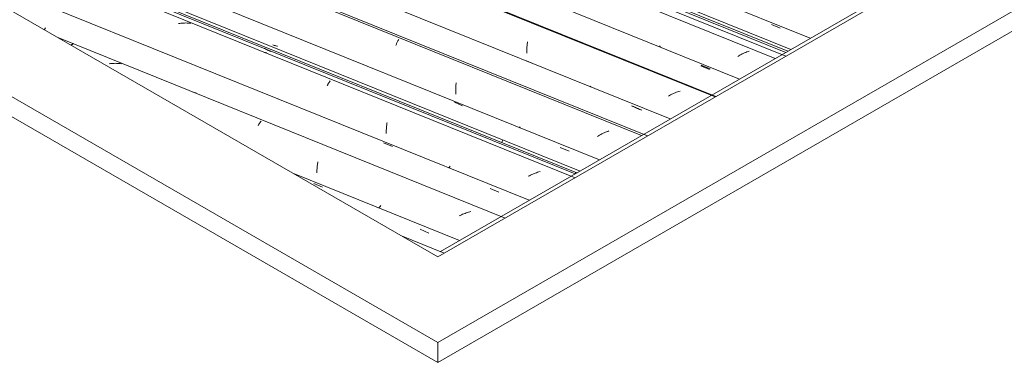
# Model space of a CAD drawing. Header units: metres. Extents: x -16.8 to 29.9, y -11.9 to 37.1.
# Tile 58 of 202: x 10.1 to 12, y -4.2 to -3.6. Entities that reach past the tile are written whole.
import ezdxf

# ---------------------------------------------------------------- set-up
doc = ezdxf.new("R2010")
doc.units = ezdxf.units.M
for name, color, linetype, lineweight in [('A-GLAZ-CWMG', 7, 'Continuous', 5), ('A-ROOF', 7, 'Continuous', 5), ('A-ROOF-OTLN', 7, 'Continuous', 5)]:
    doc.layers.add(name, color=color, linetype=linetype, lineweight=lineweight)

# ---------------------------------------------------------------- blocks, each defined once
blk = doc.blocks.new('FP_405-ISO_03')
at = {"layer": 'A-GLAZ-CWMG'}
blk.add_line((-18.1307, -1.12), (-11.8905, -3.642), dxfattribs=at)
blk = doc.blocks.new('Rectangular Mullion - Telha Fibrocimento - Ondulada-V392-ISO_03')
at = {"layer": 'A-GLAZ-CWMG', "true_color": 0xc0c0c0}
h = blk.add_hatch(dxfattribs=at)
h.set_pattern_fill('FP_49', color=9, style=0, pattern_type=2)
h.set_pattern_definition([(15.48, (-10.688, -3.186), (0.4651252, 0.2596002), [0.01991, -0.34206, 0.01991, -2.273]), (15.48, (-10.688, -3.186), (0.4651252, 0.2596002), [-0.38188, -0.34206, 0.01991, -0.70404, -1.207]), (15.48, (-10.688, -3.186), (0.4651252, 0.2596002), [-1.448, 0.01991, -0.34206, 0.01991, -0.8247]), (15.48, (-10.688, -3.186), (0.4651252, 0.2596002), [-1.83, -0.22141, 0.01991, -0.58338]), (120.895, (-10.514, -3.072), (-0.3332603, 0.2953726), [0.01868, -0.32101, 0.01868, -2.133]), (120.895, (-10.514, -3.072), (-0.3332603, 0.2953726), [-0.35838, -0.32101, 0.01868, -0.6607, -1.132]), (120.895, (-10.514, -3.072), (-0.3332603, 0.2953726), [-1.359, 0.01868, -0.32101, 0.01868, -0.77393]), (120.895, (-10.514, -3.072), (-0.3332603, 0.2953726), [-1.717, -0.20778, 0.01868, -0.54747]), (245.8, (-10.455, -2.794), (-0.1318568, -0.5549805), [0.0234, -0.40209, 0.0234, -2.671]), (245.8, (-10.455, -2.794), (-0.1318568, -0.5549805), [-0.4489, -0.40209, 0.0234, -0.82759, -1.418]), (245.8, (-10.455, -2.794), (-0.1318568, -0.5549805), [-1.702, 0.0234, -0.40209, 0.0234, -0.96942]), (245.8, (-10.455, -2.794), (-0.1318568, -0.5549805), [-2.151, -0.26026, 0.0234, -0.68576])])
h.paths.add_polyline_path([(-11.887, -3.6399), (-11.8818, -3.6364), (-18.138, -1.108), (-18.1403, -1.1127), (-11.9773, -3.6034)])
at = {"layer": 'A-GLAZ-CWMG'}
for p, q in [((-18.1403, -1.1127), (-11.887, -3.6399)), ((-18.138, -1.108), (-11.8813, -3.6366))]:
    blk.add_line(p, q, dxfattribs=at)
blk.add_blockref('FP_405-ISO_03', (0, 0), dxfattribs=at)
blk = doc.blocks.new('FP_412-ISO_03')
at = {"layer": 'A-GLAZ-CWMG', "color": 9, "true_color": 0xc0c0c0}
blk.add_line((-11.9172, -3.5901), (-11.9009, -3.597), dxfattribs=at)
blk = doc.blocks.new('FP_413-ISO_03')
at = {"layer": 'A-GLAZ-CWMG'}
blk.add_line((-11.8903, -3.649), (-18.1694, -1.1114), dxfattribs=at)
at = {"layer": 'A-GLAZ-CWMG', "color": 9, "true_color": 0xc0c0c0}
for p, q in [((-12.1232, -3.6312), (-12.1234, -3.6314)), ((-11.9778, -3.6483), (-11.9798, -3.6495)), ((-11.9757, -3.6471), (-11.9778, -3.6483)), ((-11.9736, -3.646), (-11.9757, -3.6471)), ((-11.9715, -3.6449), (-11.9736, -3.646)), ((-11.9694, -3.6439), (-11.9715, -3.6449)), ((-11.9672, -3.643), (-11.9694, -3.6439)), ((-11.965, -3.6421), (-11.9672, -3.643)), ((-11.9628, -3.6412), (-11.965, -3.6421)), ((-11.9606, -3.6404), (-11.9628, -3.6412)), ((-11.9584, -3.6397), (-11.9606, -3.6404))]:
    blk.add_line(p, q, dxfattribs=at)
blk = doc.blocks.new('FP_414-ISO_03')
at = {"layer": 'A-GLAZ-CWMG', "color": 9, "true_color": 0xc0c0c0}
blk.add_line((-12.0474, -3.6659), (-12.0311, -3.6728), dxfattribs=at)
blk = doc.blocks.new('FP_415-ISO_03')
at = {"layer": 'A-GLAZ-CWMG'}
blk.add_line((-12.0203, -3.7241), (-18.2868, -1.1915), dxfattribs=at)
at = {"layer": 'A-GLAZ-CWMG', "color": 9, "true_color": 0xc0c0c0}
for p, q in [((-12.3709, -3.6354), (-12.3708, -3.6335)), ((-12.3708, -3.6335), (-12.3707, -3.6316)), ((-12.3707, -3.6316), (-12.3705, -3.6297)), ((-12.3705, -3.6297), (-12.3704, -3.6279)), ((-12.3704, -3.6279), (-12.3702, -3.6261)), ((-12.3702, -3.6261), (-12.3699, -3.6243)), ((-12.3699, -3.6243), (-12.3697, -3.6225)), ((-12.371, -3.6373), (-12.3709, -3.6354)), ((-12.371, -3.6393), (-12.371, -3.6373)), ((-12.371, -3.6413), (-12.371, -3.6393)), ((-12.371, -3.6433), (-12.371, -3.6413)), ((-12.2523, -3.7048), (-12.2532, -3.706)), ((-12.1063, -3.7221), (-12.1083, -3.7233)), ((-12.1042, -3.721), (-12.1063, -3.7221)), ((-12.1021, -3.7199), (-12.1042, -3.721)), ((-12.0999, -3.7189), (-12.1021, -3.7199)), ((-12.0978, -3.7179), (-12.0999, -3.7189)), ((-12.0956, -3.717), (-12.0978, -3.7179)), ((-12.0934, -3.7162), (-12.0956, -3.717)), ((-12.0912, -3.7154), (-12.0934, -3.7162)), ((-12.089, -3.7146), (-12.0912, -3.7154)), ((-12.0867, -3.714), (-12.089, -3.7146))]:
    blk.add_line(p, q, dxfattribs=at)
blk = doc.blocks.new('FP_416-ISO_03')
at = {"layer": 'A-GLAZ-CWMG', "color": 9, "true_color": 0xc0c0c0}
blk.add_line((-12.177, -3.7415), (-12.1607, -3.7485), dxfattribs=at)
blk = doc.blocks.new('FP_417-ISO_03')
at = {"layer": 'A-GLAZ-CWMG'}
blk.add_line((-12.1581, -3.7964), (-14.7193, -2.7613), dxfattribs=at)
blk = doc.blocks.new('FP_418-ISO_03')
at = {"layer": 'A-GLAZ-CWMG', "color": 9, "true_color": 0xc0c0c0}
for p, q in [((-12.841, -3.6285), (-12.8424, -3.6279)), ((-12.8395, -3.629), (-12.841, -3.6285)), ((-12.838, -3.6295), (-12.8395, -3.629)), ((-12.8365, -3.6299), (-12.838, -3.6295)), ((-12.835, -3.6303), (-12.8365, -3.6299)), ((-12.8335, -3.6307), (-12.835, -3.6303))]:
    blk.add_line(p, q, dxfattribs=at)
blk = doc.blocks.new('FP_419-ISO_03')
at = {"layer": 'A-GLAZ-CWMG'}
blk.add_line((-14.0197, -3.1653), (-12.2815, -3.8677), dxfattribs=at)
at = {"layer": 'A-GLAZ-CWMG', "color": 9, "true_color": 0xc0c0c0}
for p, q in [((-12.8568, -3.635), (-12.8584, -3.634)), ((-12.8552, -3.636), (-12.8568, -3.635)), ((-12.8535, -3.6369), (-12.8552, -3.636)), ((-12.8519, -3.6378), (-12.8535, -3.6369)), ((-12.8502, -3.6387), (-12.8519, -3.6378)), ((-12.8485, -3.6394), (-12.8502, -3.6387)), ((-12.8467, -3.6402), (-12.8485, -3.6394)), ((-12.2797, -3.8667), (-12.2811, -3.8656))]:
    blk.add_line(p, q, dxfattribs=at)
blk = doc.blocks.new('Rectangular Mullion - Telha Fibrocimento - Ondulada-V406-ISO_03')
at = {"layer": 'A-GLAZ-CWMG', "true_color": 0xc0c0c0}
h = blk.add_hatch(dxfattribs=at)
h.set_pattern_fill('FP_50', color=9, style=0, pattern_type=2)
h.set_pattern_definition([(15.48, (-10.914, -3.059), (0.4651252, 0.2596002), [0.01991, -0.34206, 0.01991, -2.273]), (15.48, (-10.914, -3.059), (0.4651252, 0.2596002), [-0.38188, -0.34206, 0.01991, -0.70404, -1.207]), (15.48, (-10.914, -3.059), (0.4651252, 0.2596002), [-1.448, 0.01991, -0.34206, 0.01991, -0.8247]), (15.48, (-10.914, -3.059), (0.4651252, 0.2596002), [-1.83, -0.22141, 0.01991, -0.58338]), (120.895, (-10.74, -2.946), (-0.3332603, 0.2953726), [0.01868, -0.32101, 0.01868, -2.133]), (120.895, (-10.74, -2.946), (-0.3332603, 0.2953726), [-0.35838, -0.32101, 0.01868, -0.6607, -1.132]), (120.895, (-10.74, -2.946), (-0.3332603, 0.2953726), [-1.359, 0.01868, -0.32101, 0.01868, -0.77393]), (120.895, (-10.74, -2.946), (-0.3332603, 0.2953726), [-1.717, -0.20778, 0.01868, -0.54747]), (245.8, (-10.682, -2.668), (-0.1318568, -0.5549805), [0.0234, -0.40209, 0.0234, -2.671]), (245.8, (-10.682, -2.668), (-0.1318568, -0.5549805), [-0.4489, -0.40209, 0.0234, -0.82759, -1.418]), (245.8, (-10.682, -2.668), (-0.1318568, -0.5549805), [-1.702, 0.0234, -0.40209, 0.0234, -0.96942]), (245.8, (-10.682, -2.668), (-0.1318568, -0.5549805), [-2.151, -0.26026, 0.0234, -0.68576])])
h.paths.add_polyline_path([(-12.278, -3.8657), (-12.2723, -3.8624), (-14.0719, -3.1351), (-14.0395, -3.1538), (-12.2976, -3.8578)])
h.paths.add_polyline_path([(-15.2797, -2.6526), (-15.2797, -2.647), (-16.9003, -1.992), (-16.868, -2.0107), (-15.2938, -2.6469)])
at = {"layer": 'A-GLAZ-CWMG'}
for p, q in [((-18.101, -1.0877), (-11.8453, -3.6159)), ((-15.0207, -2.5873), (-12.1049, -3.7657)), ((-14.0719, -3.1351), (-12.2723, -3.8624)), ((-14.0395, -3.1538), (-12.278, -3.8657))]:
    blk.add_line(p, q, dxfattribs=at)
for name in ['FP_413-ISO_03', 'FP_412-ISO_03', 'FP_415-ISO_03', 'FP_414-ISO_03', 'FP_416-ISO_03', 'FP_417-ISO_03', 'FP_419-ISO_03', 'FP_418-ISO_03']:
    blk.add_blockref(name, (0, 0), dxfattribs=at)
blk = doc.blocks.new('FP_421-ISO_03')
at = {"layer": 'A-GLAZ-CWMG'}
blk.add_line((-11.9102, -3.6533), (-18.1775, -1.1204), dxfattribs=at)
at = {"layer": 'A-GLAZ-CWMG', "color": 9, "true_color": 0xc0c0c0}
blk.add_line((-12.1235, -3.6301), (-12.1248, -3.6315), dxfattribs=at)
blk = doc.blocks.new('FP_422-ISO_03')
at = {"layer": 'A-GLAZ-CWMG', "color": 9, "true_color": 0xc0c0c0}
blk.add_line((-12.0484, -3.667), (-12.0321, -3.674), dxfattribs=at)
blk = doc.blocks.new('FP_423-ISO_03')
at = {"layer": 'A-GLAZ-CWMG'}
blk.add_line((-12.0217, -3.7249), (-18.279, -1.1961), dxfattribs=at)
blk = doc.blocks.new('FP_424-ISO_03')
at = {"layer": 'A-GLAZ-CWMG', "color": 9, "true_color": 0xc0c0c0}
for p, q in [((-12.3719, -3.6576), (-12.3555, -3.6646)), ((-12.1742, -3.7422), (-12.1579, -3.7492))]:
    blk.add_line(p, q, dxfattribs=at)
blk = doc.blocks.new('FP_425-ISO_03')
at = {"layer": 'A-GLAZ-CWMG'}
blk.add_line((-12.1471, -3.7973), (-14.7399, -2.7494), dxfattribs=at)
at = {"layer": 'A-GLAZ-CWMG', "color": 9, "true_color": 0xc0c0c0}
for p, q in [((-12.6141, -3.6293), (-12.6136, -3.6279)), ((-12.6136, -3.6279), (-12.6131, -3.6266)), ((-12.6131, -3.6266), (-12.6125, -3.6253)), ((-12.6125, -3.6253), (-12.612, -3.6241)), ((-12.612, -3.6241), (-12.6114, -3.623)), ((-12.6114, -3.623), (-12.6108, -3.6219)), ((-12.6108, -3.6219), (-12.6103, -3.6209)), ((-12.6103, -3.6209), (-12.6097, -3.6199)), ((-12.6097, -3.6199), (-12.6091, -3.619)), ((-12.6091, -3.619), (-12.6085, -3.6182)), ((-12.5029, -3.7086), (-12.5028, -3.7065)), ((-12.5028, -3.7065), (-12.5026, -3.7045)), ((-12.5026, -3.7045), (-12.5025, -3.7024)), ((-12.5025, -3.7024), (-12.5023, -3.7004)), ((-12.5023, -3.7004), (-12.502, -3.6984)), ((-12.5029, -3.7108), (-12.5029, -3.7086)), ((-12.5029, -3.7129), (-12.5029, -3.7108)), ((-12.5029, -3.7151), (-12.5029, -3.7129)), ((-12.5029, -3.7173), (-12.5029, -3.7151)), ((-12.5028, -3.7195), (-12.5029, -3.7173)), ((-12.3836, -3.7804), (-12.3847, -3.7819)), ((-12.238, -3.7968), (-12.24, -3.798)), ((-12.2359, -3.7956), (-12.238, -3.7968)), ((-12.2339, -3.7945), (-12.2359, -3.7956)), ((-12.2317, -3.7934), (-12.2339, -3.7945)), ((-12.2296, -3.7924), (-12.2317, -3.7934)), ((-12.2275, -3.7914), (-12.2296, -3.7924)), ((-12.2253, -3.7905), (-12.2275, -3.7914)), ((-12.2231, -3.7896), (-12.2253, -3.7905)), ((-12.2209, -3.7888), (-12.2231, -3.7896)), ((-12.2187, -3.788), (-12.2209, -3.7888))]:
    blk.add_line(p, q, dxfattribs=at)
blk = doc.blocks.new('FP_426-ISO_03')
at = {"layer": 'A-GLAZ-CWMG', "color": 9, "true_color": 0xc0c0c0}
for p, q in [((-12.8589, -3.6416), (-12.8602, -3.6411)), ((-12.8575, -3.642), (-12.8589, -3.6416)), ((-12.8561, -3.6424), (-12.8575, -3.642)), ((-12.8547, -3.6428), (-12.8561, -3.6424)), ((-12.8533, -3.6431), (-12.8547, -3.6428)), ((-12.5052, -3.7347), (-12.4902, -3.7411)), ((-12.3089, -3.8188), (-12.2926, -3.8258))]:
    blk.add_line(p, q, dxfattribs=at)
blk = doc.blocks.new('FP_427-ISO_03')
at = {"layer": 'A-GLAZ-CWMG'}
blk.add_line((-12.2813, -3.8748), (-13.9794, -3.1885), dxfattribs=at)
at = {"layer": 'A-GLAZ-CWMG', "color": 9, "true_color": 0xc0c0c0}
for p, q in [((-13.0149, -3.5883), (-13.0172, -3.5887)), ((-13.0127, -3.588), (-13.0149, -3.5883)), ((-13.0104, -3.5877), (-13.0127, -3.588)), ((-13.0081, -3.5876), (-13.0104, -3.5877)), ((-13.0059, -3.5875), (-13.0081, -3.5876)), ((-13.0036, -3.5874), (-13.0059, -3.5875)), ((-13.0013, -3.5875), (-13.0036, -3.5874)), ((-12.9991, -3.5876), (-13.0013, -3.5875)), ((-12.9969, -3.5878), (-12.9991, -3.5876)), ((-12.9946, -3.588), (-12.9969, -3.5878)), ((-12.7414, -3.7043), (-12.7409, -3.7032)), ((-12.7409, -3.7032), (-12.7404, -3.7022)), ((-12.7404, -3.7022), (-12.7399, -3.7012)), ((-12.7399, -3.7012), (-12.7394, -3.7003)), ((-12.7394, -3.7003), (-12.7388, -3.6994)), ((-12.7388, -3.6994), (-12.7383, -3.6985)), ((-12.7383, -3.6985), (-12.7378, -3.6978)), ((-12.7378, -3.6978), (-12.7373, -3.697)), ((-12.7373, -3.697), (-12.7367, -3.6963)), ((-12.7367, -3.6963), (-12.7362, -3.6957)), ((-12.7362, -3.6957), (-12.7357, -3.6951)), ((-12.6315, -3.7828), (-12.6313, -3.7809)), ((-12.6313, -3.7809), (-12.6312, -3.7791)), ((-12.6312, -3.7791), (-12.631, -3.7773)), ((-12.631, -3.7773), (-12.6307, -3.7755)), ((-12.6307, -3.7755), (-12.6305, -3.7737)), ((-12.6305, -3.7737), (-12.6302, -3.772)), ((-12.6318, -3.7905), (-12.6317, -3.7885)), ((-12.6318, -3.7925), (-12.6318, -3.7905)), ((-12.6317, -3.7866), (-12.6316, -3.7847)), ((-12.6317, -3.7885), (-12.6317, -3.7866)), ((-12.6316, -3.7847), (-12.6315, -3.7828)), ((-12.5132, -3.8535), (-12.5144, -3.8551)), ((-12.5144, -3.8551), (-12.5157, -3.8567)), ((-12.3662, -3.8711), (-12.3683, -3.8722)), ((-12.3641, -3.8701), (-12.3662, -3.8711)), ((-12.362, -3.869), (-12.3641, -3.8701)), ((-12.3598, -3.8681), (-12.362, -3.869)), ((-12.3576, -3.8672), (-12.3598, -3.8681)), ((-12.3554, -3.8663), (-12.3576, -3.8672)), ((-12.3532, -3.8655), (-12.3554, -3.8663)), ((-12.351, -3.8648), (-12.3532, -3.8655)), ((-12.3488, -3.8641), (-12.351, -3.8648)), ((-12.3465, -3.8635), (-12.3488, -3.8641))]:
    blk.add_line(p, q, dxfattribs=at)
blk = doc.blocks.new('FP_428-ISO_03')
at = {"layer": 'A-GLAZ-CWMG', "color": 9, "true_color": 0xc0c0c0}
for p, q in [((-13.2649, -3.5985), (-13.2646, -3.5979)), ((-13.2646, -3.5979), (-13.2643, -3.5972)), ((-13.2643, -3.5972), (-13.2639, -3.5965)), ((-13.266, -3.6002), (-13.2656, -3.5997)), ((-13.2656, -3.5997), (-13.2653, -3.5991)), ((-13.2653, -3.5991), (-13.2649, -3.5985)), ((-12.9895, -3.7162), (-12.9908, -3.7157)), ((-12.9881, -3.7167), (-12.9895, -3.7162)), ((-12.9867, -3.7171), (-12.9881, -3.7167)), ((-12.9853, -3.7175), (-12.9867, -3.7171)), ((-12.9839, -3.7178), (-12.9853, -3.7175)), ((-12.6368, -3.81), (-12.6205, -3.817)), ((-12.4393, -3.8948), (-12.423, -3.9018))]:
    blk.add_line(p, q, dxfattribs=at)
blk = doc.blocks.new('FP_429-ISO_03')
at = {"layer": 'A-GLAZ-CWMG'}
blk.add_line((-12.4114, -3.9499), (-13.2426, -3.6139), dxfattribs=at)
at = {"layer": 'A-GLAZ-CWMG', "color": 9, "true_color": 0xc0c0c0}
for p, q in [((-13.2165, -3.6292), (-13.216, -3.6286)), ((-13.216, -3.6286), (-13.2155, -3.6281)), ((-13.2155, -3.6281), (-13.215, -3.6276)), ((-13.215, -3.6276), (-13.2145, -3.6272)), ((-13.2145, -3.6272), (-13.214, -3.6269)), ((-13.214, -3.6269), (-13.2135, -3.6266)), ((-13.2135, -3.6266), (-13.2131, -3.6263)), ((-13.2131, -3.6263), (-13.2126, -3.6261)), ((-13.2126, -3.6261), (-13.2122, -3.626)), ((-13.2122, -3.626), (-13.2118, -3.6259)), ((-13.2118, -3.6259), (-13.2114, -3.6258)), ((-13.1434, -3.6629), (-13.1456, -3.6632)), ((-13.1411, -3.6627), (-13.1434, -3.6629)), ((-13.1388, -3.6625), (-13.1411, -3.6627)), ((-13.1365, -3.6624), (-13.1388, -3.6625)), ((-13.1343, -3.6623), (-13.1365, -3.6624)), ((-13.132, -3.6624), (-13.1343, -3.6623)), ((-13.1298, -3.6625), (-13.132, -3.6624)), ((-13.1275, -3.6626), (-13.1298, -3.6625)), ((-13.1253, -3.6629), (-13.1275, -3.6626)), ((-13.1231, -3.6632), (-13.1253, -3.6629)), ((-12.8697, -3.7787), (-12.8692, -3.7776)), ((-12.8692, -3.7776), (-12.8687, -3.7766)), ((-12.8687, -3.7766), (-12.8681, -3.7757)), ((-12.8681, -3.7757), (-12.8676, -3.7748)), ((-12.8676, -3.7748), (-12.8671, -3.774)), ((-12.8671, -3.774), (-12.8666, -3.7732)), ((-12.8666, -3.7732), (-12.866, -3.7725)), ((-12.866, -3.7725), (-12.8655, -3.7718)), ((-12.8655, -3.7718), (-12.865, -3.7712)), ((-12.865, -3.7712), (-12.8645, -3.7706)), ((-12.8645, -3.7706), (-12.864, -3.7701)), ((-12.7599, -3.8544), (-12.7597, -3.8526)), ((-12.7597, -3.8526), (-12.7595, -3.8508)), ((-12.7595, -3.8508), (-12.7592, -3.8491)), ((-12.7592, -3.8491), (-12.7589, -3.8473)), ((-12.7589, -3.8473), (-12.7586, -3.8456)), ((-12.7605, -3.8658), (-12.7604, -3.8639)), ((-12.7604, -3.8619), (-12.7603, -3.86)), ((-12.7604, -3.8639), (-12.7604, -3.8619)), ((-12.7603, -3.86), (-12.7602, -3.8581)), ((-12.7602, -3.8581), (-12.76, -3.8562)), ((-12.76, -3.8562), (-12.7599, -3.8544)), ((-12.6421, -3.9267), (-12.6433, -3.9282)), ((-12.6445, -3.9296), (-12.6457, -3.9311)), ((-12.6433, -3.9282), (-12.6445, -3.9296)), ((-12.4944, -3.9448), (-12.4965, -3.9459)), ((-12.4923, -3.9438), (-12.4944, -3.9448)), ((-12.4901, -3.9428), (-12.4923, -3.9438)), ((-12.4879, -3.9419), (-12.4901, -3.9428)), ((-12.4857, -3.9411), (-12.4879, -3.9419)), ((-12.4835, -3.9403), (-12.4857, -3.9411)), ((-12.4813, -3.9396), (-12.4835, -3.9403)), ((-12.4791, -3.9389), (-12.4813, -3.9396)), ((-12.4768, -3.9383), (-12.4791, -3.9389)), ((-12.4746, -3.9377), (-12.4768, -3.9383))]:
    blk.add_line(p, q, dxfattribs=at)
blk = doc.blocks.new('FP_430-ISO_03')
at = {"layer": 'A-GLAZ-CWMG', "color": 9, "true_color": 0xc0c0c0}
for p, q in [((-12.7664, -3.8857), (-12.7501, -3.8927)), ((-12.569, -3.9706), (-12.5528, -3.9776))]:
    blk.add_line(p, q, dxfattribs=at)
blk = doc.blocks.new('Rectangular Mullion - Telha Fibrocimento - Ondulada-V420-ISO_03')
at = {"layer": 'A-GLAZ-CWMG'}
for p, q in [((-18.2318, -1.1633), (-11.9762, -3.6915)), ((-14.2755, -3.0176), (-12.2364, -3.8417)), ((-13.5381, -3.4433), (-12.3665, -3.9168)), ((-12.8049, -3.8666), (-12.4959, -3.9915))]:
    blk.add_line(p, q, dxfattribs=at)
for name in ['FP_421-ISO_03', 'FP_423-ISO_03', 'FP_422-ISO_03', 'FP_424-ISO_03', 'FP_425-ISO_03', 'FP_426-ISO_03', 'FP_427-ISO_03', 'FP_429-ISO_03', 'FP_428-ISO_03', 'FP_430-ISO_03']:
    blk.add_blockref(name, (0, 0), dxfattribs=at)
blk = doc.blocks.new('RUFO_1_ - RUFO_1_-1923193-ISO_03')
at = {"layer": 'A-ROOF'}
for p, q in [((-12.536, -4.0218), (-15.1559, -2.5092)), ((-12.536, -4.1811), (-15.2938, -2.5888)), ((-12.536, -4.2178), (-15.2938, -2.6256)), ((-12.536, -4.1811), (-10.443, -2.9726)), ((-10.7188, -2.9726), (-12.536, -4.0218)), ((-10.443, -3.0094), (-12.536, -4.2178)), ((-12.536, -4.2178), (-12.536, -4.1811))]:
    blk.add_line(p, q, dxfattribs=at)

msp = doc.modelspace()

# ---------------------------------------------------------------- linework, layer by layer
at = {"layer": 'A-ROOF-OTLN'}
for p, q in [((12.5368, -3.073), (10.9105, -4.012)), ((10.9178, -4.0149), (10.8381, -3.9827))]:
    msp.add_line(p, q, dxfattribs=at)

# ---------------------------------------------------------------- block references
at = {"layer": 'A-GLAZ-CWMG'}
for name in ['Rectangular Mullion - Telha Fibrocimento - Ondulada-V392-ISO_03', 'Rectangular Mullion - Telha Fibrocimento - Ondulada-V406-ISO_03', 'Rectangular Mullion - Telha Fibrocimento - Ondulada-V420-ISO_03']:
    msp.add_blockref(name, (23.4419, 0), dxfattribs=at)
at = {"layer": 'A-ROOF'}
msp.add_blockref('RUFO_1_ - RUFO_1_-1923193-ISO_03', (23.4419, 0), dxfattribs=at)

doc.saveas('drawing.dxf')
